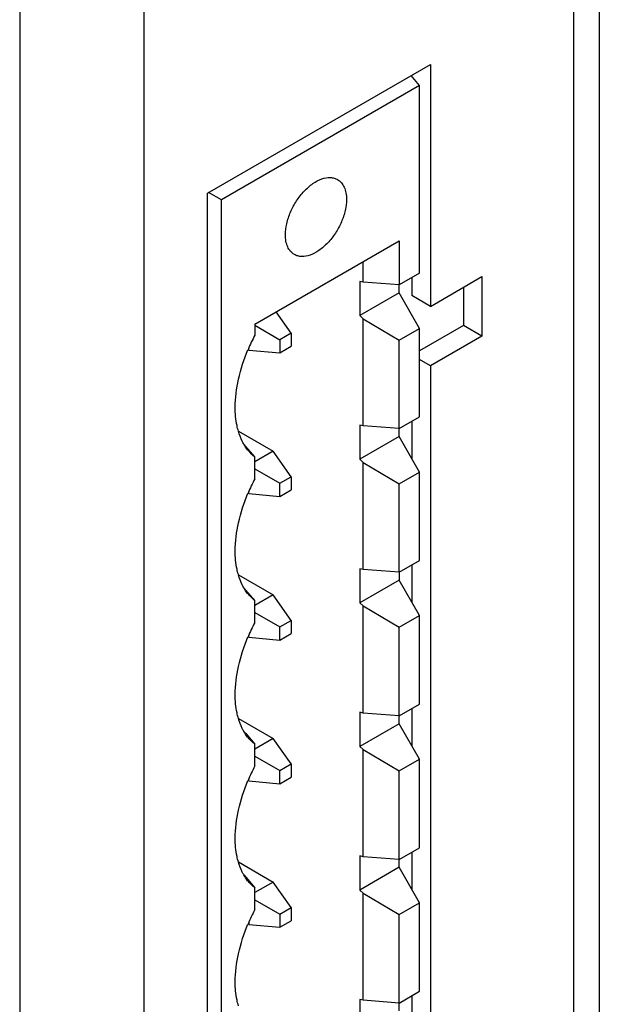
# Model space of a CAD drawing. Header units: inches. Extents: x 0 to 22, y 0 to 17.
# Tile 53 of 64: x 15.293 to 15.952, y 12.888 to 14.007. Entities that reach past the tile are written whole.
import ezdxf

# ---------------------------------------------------------------- set-up
doc = ezdxf.new("R2010")
doc.units = ezdxf.units.IN
doc.header["$LTSCALE"] = 1.21
doc.header["$MEASUREMENT"] = 0
doc.layers.get('0').update_dxf_attribs({"linetype": 'CONTINUOUS'})

msp = doc.modelspace()

# ---------------------------------------------------------------- linework, layer by layer
at = {"color": 3, "linetype": 'CONTINUOUS'}
for p, q in [((15.9521, 14.5765), (15.9521, 11.9809)), ((15.9229, 14.5357), (15.9229, 11.9401)), ((15.2925, 14.2534), (15.2925, 11.6578)), ((15.4339, 14.2534), (15.4339, 11.6578)), ((15.5061, 13.81), (15.7599, 13.9566)), ((15.7599, 13.9566), (15.7599, 13.6814)), ((15.5061, 11.8341), (15.5061, 13.81)), ((15.7599, 13.6814), (15.8186, 13.7153)), ((15.8186, 13.7153), (15.8186, 13.6476)), ((15.8186, 13.6476), (15.7599, 13.6137)), ((15.7599, 13.6137), (15.7599, 12.3236))]:
    msp.add_line(p, q, dxfattribs=at)
at = {"color": 7, "linetype": 'CONTINUOUS'}
for p, q in [((15.7475, 13.9327), (15.7382, 13.9441)), ((15.7387, 13.9443), (15.7387, 13.9435)), ((15.7475, 13.9327), (15.522, 13.8025)), ((15.7475, 13.7191), (15.7475, 13.9327)), ((15.522, 13.8025), (15.5075, 13.8108)), ((15.522, 11.8429), (15.522, 13.8025)), ((15.5601, 13.6612), (15.7245, 13.7561)), ((15.7245, 13.7561), (15.7245, 13.7058)), ((15.6834, 13.7088), (15.6834, 13.7324)), ((15.7475, 13.7191), (15.7245, 13.7058)), ((15.6834, 13.7088), (15.6796, 13.7098)), ((15.6796, 13.7098), (15.6796, 13.6709)), ((15.7245, 13.7058), (15.6834, 13.7088)), ((15.7244, 13.6968), (15.7244, 13.7058)), ((15.7387, 13.714), (15.7387, 13.6937)), ((15.7244, 13.6968), (15.6796, 13.6709)), ((15.7475, 13.6564), (15.7244, 13.6968)), ((15.7599, 13.6814), (15.7387, 13.6937)), ((15.7974, 13.7031), (15.7974, 13.6598)), ((15.6014, 13.651), (15.5844, 13.6752)), ((15.6796, 13.6709), (15.6834, 13.6674)), ((15.5601, 13.6612), (15.5601, 13.6488)), ((15.5601, 13.6599), (15.5884, 13.6435)), ((15.6834, 13.6674), (15.7245, 13.6431)), ((15.6834, 13.5455), (15.6834, 13.6674)), ((15.7974, 13.6598), (15.7475, 13.631)), ((15.8186, 13.6476), (15.7974, 13.6598)), ((15.6014, 13.651), (15.5884, 13.6435)), ((15.6014, 13.651), (15.6014, 13.6361)), ((15.7245, 13.6431), (15.7475, 13.6564)), ((15.7475, 13.5558), (15.7475, 13.6564)), ((15.5884, 13.6435), (15.5884, 13.6286)), ((15.7245, 13.5425), (15.7245, 13.6431)), ((15.5524, 13.6322), (15.5531, 13.6318)), ((15.5531, 13.6318), (15.5531, 13.6341)), ((15.5531, 13.6318), (15.5884, 13.6286)), ((15.5884, 13.6286), (15.6014, 13.6361)), ((15.7599, 13.6137), (15.7475, 13.6209)), ((15.7245, 13.5425), (15.7475, 13.5558)), ((15.7387, 13.5507), (15.7387, 13.5085)), ((15.5414, 13.5395), (15.581, 13.5167)), ((15.6834, 13.5455), (15.6796, 13.5465)), ((15.6796, 13.5465), (15.6796, 13.5076)), ((15.7245, 13.5425), (15.6834, 13.5455)), ((15.7244, 13.5335), (15.7244, 13.5425)), ((15.5499, 13.5221), (15.5476, 13.5248)), ((15.7244, 13.5335), (15.6796, 13.5076)), ((15.7475, 13.4931), (15.7244, 13.5335)), ((15.5601, 13.5103), (15.5499, 13.5221)), ((15.581, 13.5167), (15.5601, 13.5046)), ((15.6014, 13.4877), (15.581, 13.5167)), ((15.5601, 13.4855), (15.5601, 13.5103)), ((15.6796, 13.5076), (15.6834, 13.5041)), ((15.6834, 13.5041), (15.7245, 13.4798)), ((15.6834, 13.3823), (15.6834, 13.5041)), ((15.5601, 13.4966), (15.5884, 13.4803)), ((15.7245, 13.4798), (15.7475, 13.4931)), ((15.7475, 13.3925), (15.7475, 13.4931)), ((15.5884, 13.4803), (15.6014, 13.4877)), ((15.5884, 13.4653), (15.5884, 13.4803)), ((15.6014, 13.4877), (15.6014, 13.4728)), ((15.7245, 13.3792), (15.7245, 13.4798)), ((15.5524, 13.4689), (15.5531, 13.4685)), ((15.5531, 13.4685), (15.5531, 13.4708)), ((15.5884, 13.4653), (15.6014, 13.4728)), ((15.5531, 13.4685), (15.5884, 13.4653)), ((15.7245, 13.3792), (15.7475, 13.3925)), ((15.6834, 13.3823), (15.6796, 13.3832)), ((15.6796, 13.3832), (15.6796, 13.3443)), ((15.7245, 13.3792), (15.6834, 13.3823)), ((15.7244, 13.3792), (15.7244, 13.3702)), ((15.7387, 13.3874), (15.7387, 13.3452)), ((15.5414, 13.3763), (15.581, 13.3534)), ((15.7244, 13.3702), (15.6796, 13.3443)), ((15.7475, 13.3298), (15.7244, 13.3702)), ((15.5499, 13.3588), (15.5476, 13.3615)), ((15.5601, 13.347), (15.5499, 13.3588)), ((15.581, 13.3534), (15.5601, 13.3414)), ((15.5601, 13.3222), (15.5601, 13.347)), ((15.6014, 13.3244), (15.581, 13.3534)), ((15.6796, 13.3443), (15.6834, 13.3408)), ((15.6834, 13.3408), (15.7245, 13.3165)), ((15.6834, 13.219), (15.6834, 13.3408)), ((15.5601, 13.3333), (15.5884, 13.317)), ((15.5884, 13.317), (15.6014, 13.3244)), ((15.6014, 13.3244), (15.6014, 13.3095)), ((15.7245, 13.3165), (15.7475, 13.3298)), ((15.7475, 13.2292), (15.7475, 13.3298)), ((15.5884, 13.302), (15.5884, 13.317)), ((15.7245, 13.2159), (15.7245, 13.3165)), ((15.5524, 13.3056), (15.5531, 13.3052)), ((15.5531, 13.3052), (15.5531, 13.3075)), ((15.5531, 13.3052), (15.5884, 13.302)), ((15.5884, 13.302), (15.6014, 13.3095)), ((15.7245, 13.2159), (15.7475, 13.2292)), ((15.7387, 13.2241), (15.7387, 13.1819)), ((15.5414, 13.213), (15.581, 13.1901)), ((15.6834, 13.219), (15.6796, 13.2199)), ((15.6796, 13.2199), (15.6796, 13.181)), ((15.7245, 13.2159), (15.6834, 13.219)), ((15.7244, 13.2069), (15.7244, 13.2159)), ((15.7244, 13.2069), (15.6796, 13.181)), ((15.7475, 13.1665), (15.7244, 13.2069)), ((15.5476, 13.1982), (15.5499, 13.1956)), ((15.5499, 13.1956), (15.5601, 13.1837)), ((15.581, 13.1901), (15.5601, 13.1781)), ((15.6014, 13.1611), (15.581, 13.1901)), ((15.5601, 13.1589), (15.5601, 13.1837)), ((15.6796, 13.181), (15.6834, 13.1776)), ((15.6834, 13.1776), (15.7245, 13.1532)), ((15.6834, 13.0557), (15.6834, 13.1776)), ((15.5601, 13.17), (15.5884, 13.1537)), ((15.7245, 13.1532), (15.7475, 13.1665)), ((15.7475, 13.0659), (15.7475, 13.1665)), ((15.5884, 13.1537), (15.6014, 13.1611)), ((15.6014, 13.1611), (15.6014, 13.1462)), ((15.5531, 13.1419), (15.5531, 13.1442)), ((15.5884, 13.1387), (15.5884, 13.1537)), ((15.5884, 13.1387), (15.6014, 13.1462)), ((15.7245, 13.0526), (15.7245, 13.1532)), ((15.5524, 13.1424), (15.5531, 13.1419)), ((15.5531, 13.1419), (15.5884, 13.1387)), ((15.7245, 13.0526), (15.7475, 13.0659)), ((15.6834, 13.0557), (15.6796, 13.0566)), ((15.6796, 13.0566), (15.6796, 13.0177)), ((15.7245, 13.0526), (15.6834, 13.0557)), ((15.7387, 13.0608), (15.7387, 13.0186)), ((15.5414, 13.0497), (15.581, 13.0268)), ((15.7244, 13.0436), (15.6796, 13.0177)), ((15.7244, 13.0436), (15.7244, 13.0526)), ((15.7475, 13.0032), (15.7244, 13.0436)), ((15.5476, 13.0349), (15.5499, 13.0323)), ((15.5499, 13.0323), (15.5601, 13.0204)), ((15.581, 13.0268), (15.5601, 13.0148)), ((15.6014, 12.9978), (15.581, 13.0268)), ((15.5601, 12.9956), (15.5601, 13.0204)), ((15.6796, 13.0177), (15.6834, 13.0143)), ((15.6834, 13.0143), (15.7245, 12.9899)), ((15.6834, 12.8924), (15.6834, 13.0143)), ((15.5601, 13.0067), (15.5884, 12.9904)), ((15.7245, 12.9899), (15.7475, 13.0032)), ((15.7475, 12.9026), (15.7475, 13.0032)), ((15.5884, 12.9904), (15.6014, 12.9978)), ((15.5884, 12.9904), (15.5884, 12.9754)), ((15.6014, 12.9978), (15.6014, 12.9829)), ((15.7245, 12.8893), (15.7245, 12.9899)), ((15.5524, 12.9791), (15.5531, 12.9786)), ((15.5531, 12.9809), (15.5531, 12.9786)), ((15.5531, 12.9786), (15.5884, 12.9754)), ((15.5884, 12.9754), (15.6014, 12.9829)), ((15.7245, 12.8893), (15.7475, 12.9026)), ((15.7387, 12.8975), (15.7387, 12.8553)), ((15.6834, 12.8924), (15.6796, 12.8933)), ((15.6796, 12.8933), (15.6796, 12.8544)), ((15.7245, 12.8893), (15.6834, 12.8924)), ((15.7244, 12.8803), (15.7244, 12.8893))]:
    msp.add_line(p, q, dxfattribs=at)
for centre in [(15.7549, 13.5471), (15.7549, 13.3838), (15.7549, 13.2205), (15.7549, 13.0572), (15.7549, 12.8939)]:
    msp.add_arc(centre, 0.2197, 152.439, 157.2068, dxfattribs=at)
for points, knots in [([(15.5949, 13.7629), (15.5949, 13.7671), (15.5961, 13.776), (15.6005, 13.789), (15.6072, 13.8015), (15.6158, 13.8125), (15.6256, 13.8211), (15.6357, 13.8267), (15.6443, 13.8283), (15.6504, 13.8274), (15.6531, 13.8263), (15.6543, 13.8256)], [0, 0, 0, 0, 0.128743, 0.270386, 0.417611, 0.56202, 0.69575, 0.813068, 0.912475, 0.957121, 1, 1, 1, 1]), ([(15.6543, 13.8256), (15.6559, 13.8247), (15.659, 13.8221), (15.6622, 13.8169), (15.6641, 13.8103), (15.6645, 13.8056), (15.6645, 13.8031)], [0, 0, 0, 0, 0.217785, 0.450915, 0.710299, 1, 1, 1, 1]), ([(15.6645, 13.8031), (15.6645, 13.7989), (15.6633, 13.7901), (15.6589, 13.7771), (15.6522, 13.7646), (15.6436, 13.7536), (15.6338, 13.7449), (15.6237, 13.7394), (15.6151, 13.7377), (15.609, 13.7386), (15.6063, 13.7397), (15.6051, 13.7404)], [0, 0, 0, 0, 0.128743, 0.270386, 0.417611, 0.56202, 0.69575, 0.813068, 0.912475, 0.957121, 1, 1, 1, 1]), ([(15.6051, 13.7404), (15.6035, 13.7413), (15.6004, 13.7439), (15.5972, 13.7492), (15.5953, 13.7557), (15.5949, 13.7604), (15.5949, 13.7629)], [0, 0, 0, 0, 0.217785, 0.450915, 0.710299, 1, 1, 1, 1]), ([(15.5378, 13.5667), (15.5378, 13.5774), (15.5407, 13.5999), (15.5478, 13.6214), (15.5523, 13.6322)], [0, 0, 0, 0, 0.476459, 1, 1, 1, 1]), ([(15.5414, 13.5395), (15.5408, 13.5416), (15.5386, 13.5505), (15.5378, 13.5597), (15.5378, 13.5667)], [0, 0, 0, 0, 0.235803, 1, 1, 1, 1]), ([(15.5476, 13.5248), (15.5469, 13.5259), (15.5444, 13.5306), (15.5425, 13.5356), (15.5414, 13.5395)], [0, 0, 0, 0, 0.240811, 1, 1, 1, 1]), ([(15.5536, 13.5164), (15.553, 13.517), (15.5508, 13.5196), (15.5489, 13.5225), (15.5476, 13.5248)], [0, 0, 0, 0, 0.245084, 1, 1, 1, 1]), ([(15.5601, 13.5103), (15.5595, 13.5107), (15.5572, 13.5126), (15.5551, 13.5147), (15.5536, 13.5164)], [0, 0, 0, 0, 0.247403, 1, 1, 1, 1]), ([(15.5378, 13.4034), (15.5378, 13.4141), (15.5407, 13.4366), (15.5478, 13.4581), (15.5523, 13.4689)], [0, 0, 0, 0, 0.476459, 1, 1, 1, 1]), ([(15.5414, 13.3762), (15.5408, 13.3783), (15.5386, 13.3872), (15.5378, 13.3964), (15.5378, 13.4034)], [0, 0, 0, 0, 0.235803, 1, 1, 1, 1]), ([(15.5476, 13.3615), (15.5469, 13.3626), (15.5444, 13.3673), (15.5425, 13.3723), (15.5414, 13.3762)], [0, 0, 0, 0, 0.240811, 1, 1, 1, 1]), ([(15.5536, 13.3531), (15.553, 13.3537), (15.5508, 13.3563), (15.5489, 13.3592), (15.5476, 13.3615)], [0, 0, 0, 0, 0.245084, 1, 1, 1, 1]), ([(15.5601, 13.347), (15.5595, 13.3474), (15.5572, 13.3493), (15.5551, 13.3514), (15.5536, 13.3531)], [0, 0, 0, 0, 0.247403, 1, 1, 1, 1]), ([(15.5378, 13.2401), (15.5378, 13.2508), (15.5407, 13.2733), (15.5478, 13.2948), (15.5523, 13.3057)], [0, 0, 0, 0, 0.476459, 1, 1, 1, 1]), ([(15.5414, 13.2129), (15.5408, 13.215), (15.5386, 13.2239), (15.5378, 13.2331), (15.5378, 13.2401)], [0, 0, 0, 0, 0.235803, 1, 1, 1, 1]), ([(15.5476, 13.1982), (15.5469, 13.1993), (15.5444, 13.204), (15.5425, 13.209), (15.5414, 13.2129)], [0, 0, 0, 0, 0.240811, 1, 1, 1, 1]), ([(15.5536, 13.1898), (15.553, 13.1904), (15.5508, 13.1931), (15.5489, 13.1959), (15.5476, 13.1982)], [0, 0, 0, 0, 0.245084, 1, 1, 1, 1]), ([(15.5601, 13.1837), (15.5595, 13.1842), (15.5572, 13.186), (15.5551, 13.1881), (15.5536, 13.1898)], [0, 0, 0, 0, 0.247403, 1, 1, 1, 1]), ([(15.5378, 13.0768), (15.5378, 13.0875), (15.5407, 13.11), (15.5478, 13.1315), (15.5523, 13.1424)], [0, 0, 0, 0, 0.476459, 1, 1, 1, 1]), ([(15.5414, 13.0496), (15.5408, 13.0517), (15.5386, 13.0606), (15.5378, 13.0698), (15.5378, 13.0768)], [0, 0, 0, 0, 0.235803, 1, 1, 1, 1]), ([(15.5476, 13.0349), (15.5469, 13.036), (15.5444, 13.0407), (15.5425, 13.0457), (15.5414, 13.0496)], [0, 0, 0, 0, 0.240811, 1, 1, 1, 1]), ([(15.5536, 13.0265), (15.553, 13.0271), (15.5508, 13.0298), (15.5489, 13.0326), (15.5476, 13.0349)], [0, 0, 0, 0, 0.245084, 1, 1, 1, 1]), ([(15.5601, 13.0204), (15.5595, 13.0209), (15.5572, 13.0227), (15.5551, 13.0248), (15.5536, 13.0265)], [0, 0, 0, 0, 0.247403, 1, 1, 1, 1]), ([(15.5378, 12.9135), (15.5378, 12.9242), (15.5407, 12.9467), (15.5478, 12.9682), (15.5523, 12.9791)], [0, 0, 0, 0, 0.476459, 1, 1, 1, 1]), ([(15.5414, 12.8863), (15.5408, 12.8884), (15.5386, 12.8973), (15.5378, 12.9065), (15.5378, 12.9135)], [0, 0, 0, 0, 0.235803, 1, 1, 1, 1])]:
    msp.add_open_spline(points, degree=3, knots=knots, dxfattribs=at)

doc.saveas('drawing.dxf')
